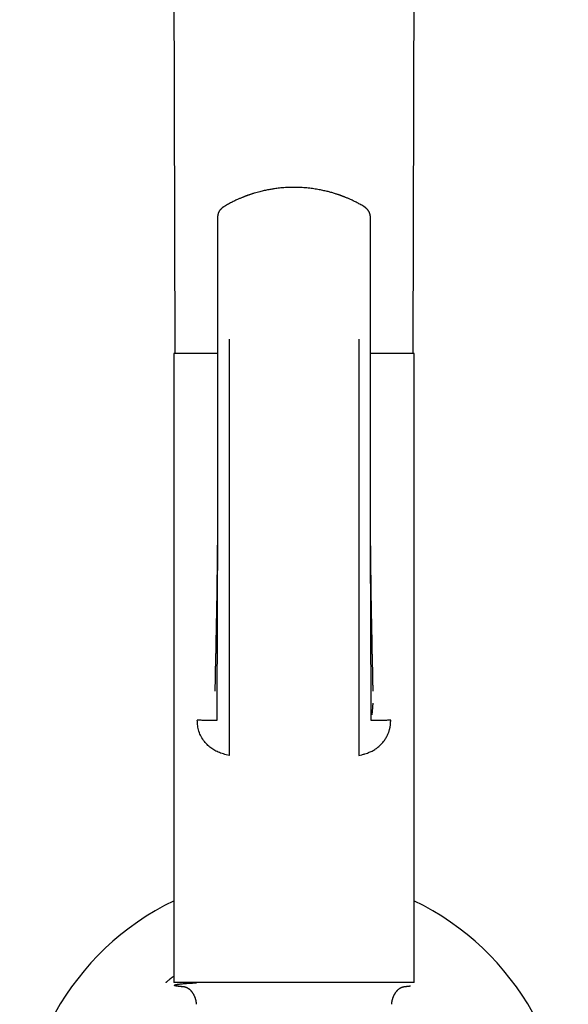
# Model space of a CAD drawing. Header units: millimetres. Extents: x 8 to 853, y 12 to 811.
# Tile 42 of 52: x 463 to 519, y 608 to 710. Entities that reach past the tile are written whole.
import ezdxf

# ---------------------------------------------------------------- set-up
doc = ezdxf.new("R2010")
doc.units = ezdxf.units.MM

msp = doc.modelspace()

# ---------------------------------------------------------------- linework, layer by layer
at = {"color": 7, "linetype": 'Continuous', "lineweight": 30}
for p, q in [((483.08, 689.29), (483.07, 689.29)), ((483.06, 676.65), (483.06, 676.65)), ((478.56, 675.15), (478.56, 610.15)), ((483.05, 675.15), (478.56, 675.15)), ((503.36, 675.15), (498.87, 675.15)), ((503.36, 610.15), (503.36, 675.15)), ((484.26, 633.6), (483.96, 633.69)), ((497.66, 633.6), (497.96, 633.69)), ((490.96, 610.15), (478.56, 610.15)), ((497.96, 610.15), (490.96, 610.15)), ((503.36, 610.15), (497.96, 610.15))]:
    msp.add_line(p, q, dxfattribs=at)
at = {"color": 7, "linetype": 'Continuous', "lineweight": 30, "flags": 128}
for points in [[(478.37, 780.74), (478.47, 739.86), (478.64, 675.15)], [(503.28, 675.15), (503.45, 739.86), (503.55, 780.74)]]:
    msp.add_lwpolyline(points, dxfattribs=at)
at = {"color": 7, "linetype": 'Continuous', "lineweight": 30}
for start, end in [(115.9433, 254.6565), (285.3435, 64.0567)]:
    msp.add_arc((490.96, 593.13), 28.34, start, end, dxfattribs=at)
for points, knots in [([(498.16, 690.36), (498.09, 690.4), (497.96, 690.48), (497.77, 690.58), (497.58, 690.69), (497.4, 690.78), (497.23, 690.86), (497.07, 690.95), (496.9, 691.03), (496.73, 691.1), (496.58, 691.17), (496.45, 691.22), (496.33, 691.27), (496.22, 691.32), (496.13, 691.35), (496.05, 691.38), (495.99, 691.41), (495.94, 691.43), (495.9, 691.44), (495.86, 691.45), (495.83, 691.46), (495.81, 691.47), (495.79, 691.48), (495.77, 691.49), (495.73, 691.5), (495.69, 691.51), (495.64, 691.53), (495.57, 691.56), (495.48, 691.59), (495.4, 691.61), (495.29, 691.65), (495.14, 691.7), (494.96, 691.75), (494.77, 691.81), (494.58, 691.86), (494.37, 691.91), (494.16, 691.96), (493.92, 692.01), (493.68, 692.06), (493.42, 692.11), (493.15, 692.16), (492.87, 692.2), (492.58, 692.23), (492.27, 692.27), (491.97, 692.29), (491.66, 692.31), (491.36, 692.32), (491.05, 692.33), (490.73, 692.32), (490.39, 692.32), (490.07, 692.3), (489.76, 692.28), (489.46, 692.25), (489.2, 692.22), (488.96, 692.18), (488.76, 692.15), (488.55, 692.12), (488.34, 692.08), (488.12, 692.04), (487.89, 691.99), (487.65, 691.94), (487.41, 691.88), (487.16, 691.81), (486.94, 691.75), (486.77, 691.7), (486.65, 691.66), (486.53, 691.62), (486.42, 691.58), (486.32, 691.55), (486.24, 691.52), (486.18, 691.5), (486.13, 691.48), (486.1, 691.47), (486.08, 691.46), (486.06, 691.45), (486.04, 691.45), (486.03, 691.44), (486.01, 691.43), (485.98, 691.42), (485.93, 691.41), (485.88, 691.39), (485.81, 691.36), (485.73, 691.33), (485.64, 691.29), (485.53, 691.25), (485.4, 691.19), (485.26, 691.13), (485.11, 691.06), (484.94, 690.99), (484.76, 690.9), (484.58, 690.81), (484.39, 690.71), (484.19, 690.6), (483.98, 690.49), (483.84, 690.4), (483.76, 690.36)], [0, 0, 0, 0, 0.015692, 0.030639, 0.044843, 0.058302, 0.071017, 0.082987, 0.09614, 0.108258, 0.119343, 0.129394, 0.137635, 0.145022, 0.151556, 0.157236, 0.162062, 0.165433, 0.168225, 0.170583, 0.172639, 0.174255, 0.175483, 0.177087, 0.179325, 0.182196, 0.1857, 0.191366, 0.197092, 0.202745, 0.208324, 0.221316, 0.233894, 0.24606, 0.259332, 0.273383, 0.288211, 0.303817, 0.3202, 0.33736, 0.355297, 0.374011, 0.393502, 0.41377, 0.434208, 0.454231, 0.473738, 0.49273, 0.515461, 0.537403, 0.558559, 0.578931, 0.598518, 0.617322, 0.631546, 0.645286, 0.658638, 0.672591, 0.687406, 0.703086, 0.71886, 0.735426, 0.752784, 0.770936, 0.779344, 0.787913, 0.796524, 0.804337, 0.811187, 0.817074, 0.821997, 0.824364, 0.82642, 0.828165, 0.829576, 0.830635, 0.831457, 0.832756, 0.835037, 0.838141, 0.842069, 0.846822, 0.852398, 0.858799, 0.866946, 0.876129, 0.886347, 0.897601, 0.909891, 0.923216, 0.93673, 0.951165, 0.966522, 0.9828, 1, 1, 1, 1]), ([(483.76, 690.36), (483.75, 690.35), (483.72, 690.33), (483.68, 690.31), (483.65, 690.29), (483.63, 690.27), (483.61, 690.26), (483.59, 690.24), (483.57, 690.23), (483.56, 690.22), (483.54, 690.2), (483.51, 690.18), (483.48, 690.15), (483.45, 690.12), (483.42, 690.09), (483.4, 690.07), (483.37, 690.04), (483.34, 690.01), (483.31, 689.97), (483.29, 689.93), (483.26, 689.9), (483.24, 689.87), (483.22, 689.82), (483.19, 689.78), (483.17, 689.73), (483.15, 689.68), (483.13, 689.64), (483.12, 689.6), (483.11, 689.57), (483.1, 689.53), (483.09, 689.5), (483.09, 689.46), (483.08, 689.41), (483.07, 689.35), (483.07, 689.31), (483.07, 689.28)], [0, 0, 0, 0, 0.03885, 0.071701, 0.098452, 0.119, 0.138352, 0.154262, 0.170143, 0.186999, 0.205043, 0.224578, 0.258685, 0.293855, 0.326414, 0.353898, 0.380606, 0.412297, 0.449279, 0.483806, 0.51355, 0.5425, 0.57807, 0.623644, 0.663858, 0.699085, 0.731975, 0.760255, 0.789673, 0.814687, 0.83627, 0.864435, 0.90134, 0.946651, 1, 1, 1, 1]), ([(498.85, 689.28), (498.85, 689.31), (498.85, 689.35), (498.84, 689.41), (498.83, 689.46), (498.83, 689.5), (498.82, 689.53), (498.81, 689.57), (498.8, 689.6), (498.79, 689.64), (498.77, 689.68), (498.76, 689.71), (498.74, 689.75), (498.72, 689.8), (498.69, 689.84), (498.67, 689.87), (498.65, 689.9), (498.63, 689.94), (498.6, 689.98), (498.57, 690.02), (498.54, 690.05), (498.51, 690.08), (498.48, 690.11), (498.45, 690.14), (498.41, 690.18), (498.37, 690.21), (498.35, 690.23), (498.33, 690.24), (498.32, 690.25), (498.31, 690.26), (498.29, 690.27), (498.27, 690.29), (498.24, 690.31), (498.2, 690.33), (498.17, 690.35), (498.16, 690.36)], [0, 0, 0, 0, 0.053411, 0.098751, 0.135661, 0.163808, 0.185356, 0.210346, 0.239758, 0.268038, 0.296248, 0.325648, 0.358384, 0.3955, 0.433714, 0.46131, 0.486464, 0.519934, 0.559044, 0.599227, 0.631599, 0.661508, 0.693029, 0.726947, 0.767617, 0.803134, 0.834162, 0.84495, 0.855792, 0.866733, 0.881001, 0.90155, 0.9283, 0.961151, 1, 1, 1, 1]), ([(483.07, 689.29), (483.07, 688.9), (483.07, 688.02), (483.07, 686.66), (483.06, 685.2), (483.06, 683.74), (483.06, 682.29), (483.06, 680.85), (483.05, 679.42), (483.05, 678.02), (483.05, 677.1), (483.05, 676.65)], [0, 0, 0, 0, 0.093135, 0.208429, 0.323703, 0.438966, 0.554225, 0.667424, 0.78062, 0.893808, 1, 1, 1, 1]), ([(498.87, 676.65), (498.87, 677.11), (498.87, 678.05), (498.86, 679.47), (498.86, 680.93), (498.86, 682.39), (498.86, 683.84), (498.86, 685.28), (498.85, 686.71), (498.85, 688.05), (498.85, 688.91), (498.85, 689.29)], [0, 0, 0, 0, 0.108142, 0.223409, 0.338684, 0.453962, 0.569243, 0.682469, 0.795705, 0.908962, 1, 1, 1, 1]), ([(498.85, 689.29), (498.85, 689.29), (498.85, 689.29), (498.85, 689.29), (498.85, 689.28)], [0, 0, 0, 0, 0.055839, 1, 1, 1, 1]), ([(483.06, 676.65), (483.06, 676.45), (483.05, 676.04), (483.05, 675.44), (483.05, 674.85), (483.05, 674.28), (483.05, 673.71), (483.05, 673.16), (483.05, 672.62), (483.05, 672.09), (483.05, 671.56), (483.05, 671.04), (483.05, 670.53), (483.05, 670.03), (483.05, 669.55), (483.05, 669.08), (483.05, 668.63), (483.05, 668.19), (483.05, 667.76), (483.05, 667.35), (483.05, 666.96), (483.05, 666.58), (483.05, 666.23), (483.05, 665.89), (483.06, 665.57), (483.06, 665.26), (483.06, 664.78), (483.06, 664.13), (483.06, 663.3), (483.06, 662.48), (483.06, 661.67), (483.06, 660.8), (483.06, 660.13), (483.06, 659.67), (483.06, 659.49), (483.06, 659.32), (483.06, 659.15), (483.05, 658.98), (483.05, 658.81), (483.05, 658.66), (483.05, 658.52), (483.05, 658.39), (483.05, 658.32), (483.05, 658.28)], [0, 0, 0, 0, 0.033094, 0.065562, 0.097391, 0.128575, 0.159103, 0.188969, 0.218166, 0.246689, 0.275842, 0.304244, 0.331893, 0.358783, 0.384913, 0.410279, 0.434881, 0.458715, 0.481782, 0.50408, 0.525608, 0.546368, 0.565239, 0.583429, 0.600939, 0.617769, 0.633922, 0.679135, 0.724075, 0.768769, 0.813229, 0.857469, 0.911688, 0.922193, 0.932207, 0.941699, 0.950673, 0.960683, 0.969967, 0.978531, 0.986384, 0.993535, 1, 1, 1, 1]), ([(484.26, 676.65), (484.26, 675.18), (484.26, 672.23), (484.26, 667.82), (484.26, 663.43), (484.26, 659.04), (484.26, 654.93), (484.26, 651.07), (484.26, 647.47), (484.26, 644.78), (484.26, 643), (484.26, 642.1), (484.26, 641.21), (484.26, 640.32), (484.26, 639.46), (484.26, 638.7), (484.26, 638.06), (484.26, 637.53), (484.26, 637.06), (484.26, 636.63), (484.26, 636.27), (484.26, 635.99), (484.26, 635.89), (484.26, 635.84)], [0, 0, 0, 0, 0.100118, 0.200225, 0.300317, 0.400397, 0.500464, 0.58384, 0.667207, 0.750568, 0.771408, 0.792247, 0.813086, 0.833919, 0.854718, 0.8755, 0.891066, 0.906639, 0.922195, 0.937735, 0.958479, 0.979224, 1, 1, 1, 1]), ([(497.66, 676.65), (497.66, 676.08), (497.66, 674.93), (497.66, 673.22), (497.66, 671.51), (497.66, 669.79), (497.66, 668.08), (497.66, 666.37), (497.66, 664.7), (497.66, 663.08), (497.66, 661.51), (497.66, 659.94), (497.66, 658.38), (497.66, 656.83), (497.66, 655.31), (497.66, 653.82), (497.66, 652.37), (497.66, 650.92), (497.66, 649.58), (497.66, 648.33), (497.66, 647.18), (497.66, 646.02), (497.66, 644.91), (497.66, 643.83), (497.66, 642.8), (497.66, 641.97), (497.66, 641.34), (497.66, 640.92), (497.66, 640.5), (497.66, 640.08), (497.66, 639.67), (497.66, 639.3), (497.66, 638.98), (497.66, 638.71), (497.66, 638.45), (497.66, 638.19), (497.66, 637.94), (497.66, 637.7), (497.66, 637.47), (497.66, 637.25), (497.66, 637.05), (497.66, 636.86), (497.66, 636.69), (497.66, 636.54), (497.66, 636.41), (497.66, 636.29), (497.66, 636.17), (497.66, 636.07), (497.66, 635.97), (497.66, 635.9), (497.66, 635.86), (497.66, 635.84)], [0, 0, 0, 0, 0.038871, 0.077719, 0.116565, 0.155432, 0.194343, 0.233327, 0.272387, 0.308233, 0.344083, 0.379894, 0.415629, 0.451255, 0.486724, 0.520375, 0.553833, 0.5872, 0.620611, 0.647017, 0.673663, 0.700641, 0.728041, 0.751687, 0.775748, 0.800243, 0.809985, 0.819794, 0.829669, 0.839611, 0.84962, 0.859695, 0.866605, 0.873544, 0.880514, 0.887516, 0.894554, 0.90162, 0.908707, 0.915814, 0.922937, 0.930068, 0.937198, 0.944314, 0.951414, 0.958492, 0.965539, 0.974284, 0.982952, 0.991531, 1, 1, 1, 1]), ([(498.87, 658.28), (498.87, 658.29), (498.87, 658.3), (498.87, 658.33), (498.87, 658.37), (498.86, 658.42), (498.86, 658.48), (498.86, 658.56), (498.86, 658.64), (498.86, 658.72), (498.86, 658.81), (498.86, 658.95), (498.86, 659.13), (498.86, 659.37), (498.86, 659.6), (498.86, 659.85), (498.86, 660.1), (498.86, 660.37), (498.86, 660.65), (498.86, 660.95), (498.86, 661.26), (498.86, 661.59), (498.86, 661.92), (498.86, 662.27), (498.86, 662.9), (498.86, 663.79), (498.86, 664.94), (498.86, 666.1), (498.87, 667.26), (498.87, 668.43), (498.87, 669.61), (498.87, 670.51), (498.87, 671.13), (498.87, 671.48), (498.87, 671.82), (498.87, 672.15), (498.87, 672.47), (498.87, 672.78), (498.87, 673.08), (498.87, 673.38), (498.87, 673.68), (498.87, 673.98), (498.87, 674.27), (498.87, 674.55), (498.87, 674.81), (498.87, 675.06), (498.87, 675.26), (498.87, 675.43), (498.87, 675.56), (498.87, 675.69), (498.87, 675.83), (498.87, 675.97), (498.87, 676.12), (498.87, 676.29), (498.87, 676.47), (498.87, 676.59), (498.87, 676.65)], [0, 0, 0, 0, 0.002477, 0.005055, 0.007869, 0.011026, 0.014538, 0.018504, 0.02295, 0.027648, 0.032499, 0.037502, 0.049897, 0.063138, 0.075674, 0.088884, 0.102767, 0.117323, 0.13287, 0.149119, 0.166068, 0.18372, 0.202074, 0.221132, 0.240894, 0.303736, 0.366563, 0.42939, 0.492228, 0.555933, 0.619618, 0.683251, 0.701985, 0.720712, 0.739161, 0.757037, 0.77434, 0.79107, 0.807227, 0.822809, 0.839916, 0.856275, 0.871884, 0.886746, 0.90086, 0.914228, 0.926849, 0.934253, 0.941374, 0.948219, 0.955352, 0.963136, 0.971413, 0.980317, 0.989846, 1, 1, 1, 1]), ([(483.05, 658.85), (483.05, 658.44), (483.05, 657.49), (483.05, 656.01), (483.04, 654.41), (483.04, 652.8), (483.03, 651.39), (483.03, 650.17), (483.03, 649.16), (483.02, 648.14), (483.02, 647.14), (483.02, 646.15), (483.01, 645.17), (483.01, 644.28), (483.01, 643.48), (483, 642.77), (483, 642.06), (482.99, 641.5), (482.99, 641.06), (482.99, 640.76), (482.98, 640.47), (482.98, 640.18), (482.98, 639.89), (482.98, 639.62), (482.97, 639.36), (482.97, 639.12), (482.97, 638.9), (482.97, 638.7), (482.97, 638.5), (482.97, 638.33), (482.97, 638.17), (482.97, 638.02), (482.97, 637.89), (482.97, 637.78), (482.97, 637.68), (482.97, 637.59), (482.97, 637.51), (482.97, 637.44), (482.97, 637.39), (482.97, 637.34), (482.97, 637.3), (482.97, 637.27), (482.97, 637.25), (482.97, 637.24), (482.97, 637.24), (482.96, 637.23), (482.94, 637.23), (482.9, 637.23), (482.86, 637.23), (482.8, 637.22), (482.72, 637.22), (482.64, 637.22), (482.54, 637.22), (482.43, 637.22), (482.3, 637.23), (482.16, 637.23), (482.02, 637.23), (481.87, 637.24), (481.71, 637.24), (481.55, 637.25), (481.37, 637.25), (481.18, 637.26), (481.04, 637.27), (480.97, 637.27)], [0, 0, 0, 0, 0.0377544, 0.0861099, 0.1347337, 0.183673, 0.2328021, 0.2640805, 0.2952838, 0.326329, 0.357133, 0.387614, 0.4176947, 0.4472994, 0.4697242, 0.4917957, 0.5135102, 0.5348716, 0.5443458, 0.5537462, 0.563076, 0.572334, 0.5815209, 0.5906365, 0.5996761, 0.6077847, 0.6158368, 0.6238336, 0.6317841, 0.6397064, 0.6476199, 0.6555424, 0.6634928, 0.6714927, 0.6795555, 0.6886726, 0.6979115, 0.7073, 0.716858, 0.7266039, 0.739679, 0.7531377, 0.7670138, 0.7779123, 0.7890866, 0.8005483, 0.8123165, 0.8244109, 0.8366007, 0.8490729, 0.8618027, 0.8747673, 0.8867399, 0.8988762, 0.9111644, 0.9235883, 0.9361282, 0.9466552, 0.957244, 0.9678842, 0.978563, 0.9892704, 1, 1, 1, 1]), ([(483.05, 658.86), (483.05, 658.84), (483.05, 658.81), (483.05, 658.76), (483.05, 658.7), (483.05, 658.64), (483.05, 658.58), (483.05, 658.52), (483.05, 658.47), (483.05, 658.42), (483.05, 658.38), (483.05, 658.32), (483.05, 658.26), (483.05, 658.19), (483.05, 658.13), (483.05, 658.07), (483.05, 658.01), (483.05, 657.96), (483.05, 657.91), (483.05, 657.86), (483.05, 657.79), (483.05, 657.72), (483.05, 657.64), (483.05, 657.55), (483.05, 657.48), (483.05, 657.42), (483.05, 657.37), (483.05, 657.32), (483.05, 657.28), (483.05, 657.22), (483.05, 657.15), (483.05, 657.06), (483.05, 656.96), (483.04, 656.86), (483.04, 656.76), (483.04, 656.67), (483.04, 656.6), (483.04, 656.53), (483.04, 656.47), (483.04, 656.43), (483.04, 656.38), (483.04, 656.33), (483.04, 656.27), (483.04, 656.21), (483.04, 656.14), (483.04, 656.07), (483.04, 655.99), (483.04, 655.89), (483.04, 655.79), (483.04, 655.69), (483.04, 655.6), (483.04, 655.52), (483.04, 655.44), (483.04, 655.36), (483.03, 655.28), (483.03, 655.22), (483.03, 655.17), (483.03, 655.12), (483.03, 655.08), (483.03, 655.03), (483.03, 654.97), (483.03, 654.89), (483.03, 654.8), (483.03, 654.7), (483.03, 654.6), (483.03, 654.49), (483.03, 654.38), (483.03, 654.29), (483.03, 654.19), (483.02, 654.1), (483.02, 654.01), (483.02, 653.92), (483.02, 653.83), (483.02, 653.76), (483.02, 653.69), (483.02, 653.64), (483.02, 653.59), (483.02, 653.53), (483.02, 653.46), (483.02, 653.37), (483.02, 653.26), (483.02, 653.15), (483.01, 653.04), (483.01, 652.94), (483.01, 652.85), (483.01, 652.78), (483.01, 652.72), (483.01, 652.67), (483.01, 652.61), (483.01, 652.55), (483.01, 652.49), (483.01, 652.43), (483.01, 652.37), (483.01, 652.32), (483, 652.28), (483, 652.24), (483, 652.2), (483, 652.15), (483, 652.1), (483, 652.03), (483, 651.95), (483, 651.87), (483, 651.79), (483, 651.71), (483, 651.64), (483, 651.56), (482.99, 651.48), (482.99, 651.39), (482.99, 651.3), (482.99, 651.2), (482.99, 651.12), (482.99, 651.04), (482.99, 650.98), (482.99, 650.91), (482.99, 650.84), (482.98, 650.77), (482.98, 650.7), (482.98, 650.64), (482.98, 650.57), (482.98, 650.49), (482.98, 650.4), (482.98, 650.29), (482.98, 650.18), (482.97, 650.06), (482.97, 649.95), (482.97, 649.86), (482.97, 649.79), (482.97, 649.74), (482.97, 649.69), (482.97, 649.64), (482.97, 649.59), (482.96, 649.54), (482.96, 649.48), (482.96, 649.41), (482.96, 649.35), (482.96, 649.28), (482.96, 649.22), (482.96, 649.16), (482.96, 649.11), (482.96, 649.06), (482.96, 649.01), (482.96, 648.95), (482.95, 648.89), (482.95, 648.83), (482.95, 648.77), (482.95, 648.71), (482.95, 648.65), (482.95, 648.61), (482.95, 648.55), (482.95, 648.49), (482.95, 648.41), (482.94, 648.31), (482.94, 648.2), (482.94, 648.08), (482.94, 647.97), (482.94, 647.85), (482.93, 647.74), (482.93, 647.65), (482.93, 647.57), (482.93, 647.5), (482.93, 647.44), (482.93, 647.37), (482.93, 647.32), (482.93, 647.27), (482.93, 647.23), (482.92, 647.19), (482.92, 647.15), (482.92, 647.09), (482.92, 647.01), (482.92, 646.93), (482.92, 646.84), (482.92, 646.77), (482.92, 646.71), (482.91, 646.66), (482.91, 646.62), (482.91, 646.57), (482.91, 646.52), (482.91, 646.47), (482.91, 646.42), (482.91, 646.36), (482.91, 646.3), (482.91, 646.23), (482.91, 646.15), (482.9, 646.09), (482.9, 646.02), (482.9, 645.96), (482.9, 645.91), (482.9, 645.86), (482.9, 645.81), (482.9, 645.75), (482.9, 645.69), (482.9, 645.64), (482.89, 645.6), (482.89, 645.56), (482.89, 645.51), (482.89, 645.46), (482.89, 645.41), (482.89, 645.35), (482.89, 645.28), (482.89, 645.2), (482.89, 645.12), (482.88, 645.04), (482.88, 644.95), (482.88, 644.86), (482.88, 644.77), (482.88, 644.67), (482.88, 644.58), (482.87, 644.48), (482.87, 644.39), (482.87, 644.32), (482.87, 644.26), (482.87, 644.21), (482.87, 644.15), (482.86, 644.09), (482.86, 644.03), (482.86, 643.97), (482.86, 643.93), (482.86, 643.89), (482.86, 643.86), (482.86, 643.82), (482.86, 643.75), (482.85, 643.63), (482.85, 643.48), (482.85, 643.32), (482.84, 643.16), (482.84, 643.01), (482.83, 642.86), (482.83, 642.71), (482.83, 642.55), (482.82, 642.4), (482.82, 642.25), (482.82, 642.1), (482.82, 641.97), (482.81, 641.85), (482.81, 641.74), (482.81, 641.63), (482.81, 641.52), (482.8, 641.42), (482.8, 641.31), (482.8, 641.19), (482.8, 641.08), (482.8, 640.97), (482.79, 640.87), (482.79, 640.77), (482.79, 640.67), (482.79, 640.61), (482.79, 640.57), (482.79, 640.55), (482.79, 640.54), (482.79, 640.52), (482.79, 640.5), (482.79, 640.48), (482.79, 640.45), (482.79, 640.42), (482.79, 640.39), (482.78, 640.37), (482.78, 640.35), (482.78, 640.34), (482.78, 640.32), (482.78, 640.31), (482.78, 640.3), (482.78, 640.29), (482.78, 640.28), (482.78, 640.27), (482.78, 640.26), (482.78, 640.26), (482.78, 640.26), (482.78, 640.26)], [0, 0, 0, 0, 0.002289, 0.004852, 0.0077, 0.010839, 0.013947, 0.016638, 0.019272, 0.021326, 0.0233, 0.025875, 0.029126, 0.0326, 0.035797, 0.038717, 0.04136, 0.043752, 0.045907, 0.048649, 0.051785, 0.05543, 0.05952, 0.064029, 0.067198, 0.070167, 0.072753, 0.074957, 0.077043, 0.079264, 0.083018, 0.087446, 0.092469, 0.097593, 0.102566, 0.10687, 0.110576, 0.11375, 0.116541, 0.118954, 0.121063, 0.123536, 0.126538, 0.12936, 0.132649, 0.13635, 0.139884, 0.145013, 0.150096, 0.155131, 0.159662, 0.163174, 0.167066, 0.171261, 0.175208, 0.178115, 0.180638, 0.182661, 0.184646, 0.186922, 0.190345, 0.194243, 0.198399, 0.203375, 0.208612, 0.214072, 0.219251, 0.223946, 0.228514, 0.232895, 0.237424, 0.242037, 0.246468, 0.250554, 0.253198, 0.255516, 0.258171, 0.261334, 0.26481, 0.268416, 0.274345, 0.280152, 0.285515, 0.290453, 0.294907, 0.298663, 0.300901, 0.303576, 0.306662, 0.309911, 0.312748, 0.315657, 0.318505, 0.32096, 0.323008, 0.324757, 0.326904, 0.329182, 0.331714, 0.334816, 0.33925, 0.343591, 0.347403, 0.351124, 0.354904, 0.358554, 0.362754, 0.366978, 0.371744, 0.376601, 0.38099, 0.384908, 0.387534, 0.390758, 0.394572, 0.398328, 0.40174, 0.40481, 0.407561, 0.411784, 0.416176, 0.421808, 0.427562, 0.433275, 0.43883, 0.444211, 0.446868, 0.449475, 0.451978, 0.454302, 0.456667, 0.459411, 0.462581, 0.465869, 0.468982, 0.472459, 0.475665, 0.478475, 0.480871, 0.483237, 0.486034, 0.488759, 0.4917, 0.494842, 0.498186, 0.501326, 0.503899, 0.505927, 0.508777, 0.512054, 0.51581, 0.520096, 0.526642, 0.532587, 0.538386, 0.543939, 0.549435, 0.555201, 0.558354, 0.561576, 0.564868, 0.568227, 0.571336, 0.573426, 0.575209, 0.577077, 0.579326, 0.581956, 0.586503, 0.590849, 0.594975, 0.598665, 0.601874, 0.603988, 0.606241, 0.608698, 0.611386, 0.614137, 0.616445, 0.618888, 0.622147, 0.626257, 0.629948, 0.633241, 0.636364, 0.639756, 0.642648, 0.644521, 0.647056, 0.650217, 0.653252, 0.656019, 0.658223, 0.659975, 0.66229, 0.665149, 0.667849, 0.670235, 0.674266, 0.678586, 0.682518, 0.686796, 0.691044, 0.695874, 0.700944, 0.70544, 0.710442, 0.715198, 0.720034, 0.724556, 0.727036, 0.729541, 0.732306, 0.735473, 0.739221, 0.741871, 0.744366, 0.746242, 0.74775, 0.749665, 0.751863, 0.759657, 0.76744, 0.775959, 0.783797, 0.792093, 0.799185, 0.807813, 0.815764, 0.823497, 0.831904, 0.83996, 0.847449, 0.853879, 0.860568, 0.866695, 0.872672, 0.879208, 0.885105, 0.893467, 0.901523, 0.908234, 0.915711, 0.924197, 0.932986, 0.940582, 0.94278, 0.944656, 0.946265, 0.948152, 0.950435, 0.953114, 0.955967, 0.96063, 0.964549, 0.967984, 0.970153, 0.972956, 0.976355, 0.979431, 0.981949, 0.984062, 0.987324, 0.990687, 0.994334, 0.997872, 1, 1, 1, 1]), ([(499.14, 640.27), (499.14, 640.26), (499.14, 640.26), (499.14, 640.27), (499.14, 640.27), (499.14, 640.28), (499.14, 640.29), (499.14, 640.3), (499.14, 640.31), (499.14, 640.32), (499.14, 640.33), (499.14, 640.34), (499.14, 640.35), (499.13, 640.36), (499.13, 640.37), (499.13, 640.39), (499.13, 640.4), (499.13, 640.42), (499.13, 640.45), (499.13, 640.48), (499.13, 640.51), (499.13, 640.53), (499.13, 640.54), (499.13, 640.56), (499.13, 640.58), (499.13, 640.6), (499.13, 640.62), (499.13, 640.65), (499.13, 640.68), (499.13, 640.71), (499.13, 640.75), (499.13, 640.8), (499.13, 640.85), (499.12, 640.89), (499.12, 640.92), (499.12, 640.95), (499.12, 640.98), (499.12, 641.02), (499.12, 641.06), (499.12, 641.1), (499.12, 641.15), (499.12, 641.21), (499.12, 641.27), (499.12, 641.35), (499.11, 641.44), (499.11, 641.54), (499.11, 641.65), (499.11, 641.76), (499.11, 641.87), (499.1, 641.97), (499.1, 642.08), (499.1, 642.17), (499.1, 642.27), (499.1, 642.36), (499.09, 642.45), (499.09, 642.55), (499.09, 642.66), (499.09, 642.77), (499.08, 642.87), (499.08, 642.96), (499.08, 643.04), (499.08, 643.1), (499.08, 643.17), (499.08, 643.23), (499.07, 643.3), (499.07, 643.37), (499.07, 643.43), (499.07, 643.49), (499.07, 643.55), (499.07, 643.62), (499.06, 643.68), (499.06, 643.73), (499.06, 643.77), (499.06, 643.81), (499.06, 643.85), (499.06, 643.9), (499.06, 643.95), (499.06, 644), (499.06, 644.05), (499.05, 644.1), (499.05, 644.15), (499.05, 644.2), (499.05, 644.25), (499.05, 644.31), (499.05, 644.36), (499.05, 644.43), (499.05, 644.49), (499.04, 644.56), (499.04, 644.64), (499.04, 644.73), (499.04, 644.82), (499.04, 644.9), (499.04, 644.99), (499.03, 645.06), (499.03, 645.12), (499.03, 645.19), (499.03, 645.26), (499.03, 645.33), (499.03, 645.4), (499.03, 645.47), (499.03, 645.54), (499.02, 645.6), (499.02, 645.65), (499.02, 645.69), (499.02, 645.74), (499.02, 645.78), (499.02, 645.82), (499.02, 645.85), (499.02, 645.88), (499.02, 645.92), (499.02, 645.97), (499.02, 646.03), (499.02, 646.1), (499.01, 646.18), (499.01, 646.27), (499.01, 646.35), (499.01, 646.43), (499.01, 646.52), (499.01, 646.6), (499, 646.67), (499, 646.75), (499, 646.83), (499, 646.91), (499, 646.99), (499, 647.07), (499, 647.16), (498.99, 647.24), (498.99, 647.33), (498.99, 647.41), (498.99, 647.49), (498.99, 647.56), (498.99, 647.62), (498.99, 647.67), (498.99, 647.72), (498.98, 647.76), (498.98, 647.8), (498.98, 647.84), (498.98, 647.89), (498.98, 647.94), (498.98, 648), (498.98, 648.06), (498.98, 648.12), (498.98, 648.18), (498.98, 648.23), (498.98, 648.27), (498.97, 648.32), (498.97, 648.36), (498.97, 648.41), (498.97, 648.48), (498.97, 648.55), (498.97, 648.63), (498.97, 648.71), (498.97, 648.79), (498.97, 648.87), (498.96, 648.96), (498.96, 649.04), (498.96, 649.13), (498.96, 649.22), (498.96, 649.33), (498.96, 649.44), (498.95, 649.54), (498.95, 649.63), (498.95, 649.7), (498.95, 649.78), (498.95, 649.85), (498.95, 649.9), (498.95, 649.95), (498.95, 650), (498.95, 650.04), (498.95, 650.09), (498.94, 650.15), (498.94, 650.21), (498.94, 650.29), (498.94, 650.38), (498.94, 650.48), (498.94, 650.58), (498.94, 650.67), (498.94, 650.74), (498.93, 650.8), (498.93, 650.85), (498.93, 650.9), (498.93, 650.96), (498.93, 651.03), (498.93, 651.09), (498.93, 651.17), (498.93, 651.24), (498.93, 651.3), (498.93, 651.36), (498.93, 651.42), (498.93, 651.47), (498.92, 651.52), (498.92, 651.57), (498.92, 651.63), (498.92, 651.7), (498.92, 651.76), (498.92, 651.83), (498.92, 651.88), (498.92, 651.94), (498.92, 651.99), (498.92, 652.05), (498.92, 652.12), (498.92, 652.2), (498.91, 652.28), (498.91, 652.35), (498.91, 652.43), (498.91, 652.5), (498.91, 652.58), (498.91, 652.66), (498.91, 652.75), (498.91, 652.85), (498.91, 652.95), (498.91, 653.03), (498.91, 653.1), (498.9, 653.14), (498.9, 653.18), (498.9, 653.23), (498.9, 653.28), (498.9, 653.34), (498.9, 653.42), (498.9, 653.51), (498.9, 653.6), (498.9, 653.7), (498.9, 653.8), (498.9, 653.89), (498.9, 653.95), (498.9, 654.01), (498.9, 654.06), (498.89, 654.12), (498.89, 654.19), (498.89, 654.27), (498.89, 654.34), (498.89, 654.4), (498.89, 654.46), (498.89, 654.51), (498.89, 654.56), (498.89, 654.61), (498.89, 654.66), (498.89, 654.72), (498.89, 654.79), (498.89, 654.88), (498.89, 654.98), (498.89, 655.09), (498.89, 655.19), (498.88, 655.29), (498.88, 655.38), (498.88, 655.47), (498.88, 655.54), (498.88, 655.62), (498.88, 655.69), (498.88, 655.78), (498.88, 655.86), (498.88, 655.93), (498.88, 655.99), (498.88, 656.05), (498.88, 656.12), (498.88, 656.23), (498.88, 656.37), (498.88, 656.51), (498.88, 656.63), (498.88, 656.73), (498.87, 656.81), (498.87, 656.87), (498.87, 656.93), (498.87, 656.99), (498.87, 657.05), (498.87, 657.13), (498.87, 657.21), (498.87, 657.3), (498.87, 657.38), (498.87, 657.47), (498.87, 657.55), (498.87, 657.63), (498.87, 657.72), (498.87, 657.81), (498.87, 657.89), (498.87, 657.98), (498.87, 658.06), (498.87, 658.15), (498.87, 658.23), (498.87, 658.32), (498.87, 658.4), (498.87, 658.48), (498.87, 658.54), (498.87, 658.6), (498.87, 658.65), (498.87, 658.7), (498.87, 658.76), (498.87, 658.82), (498.87, 658.86), (498.87, 658.88)], [0, 0, 0, 0, 0.001008, 0.005407, 0.008182, 0.01089, 0.013591, 0.016345, 0.019262, 0.021447, 0.023864, 0.026374, 0.028483, 0.030148, 0.031532, 0.033839, 0.036406, 0.039378, 0.042961, 0.047154, 0.049859, 0.052115, 0.053933, 0.055631, 0.057358, 0.059107, 0.06159, 0.064057, 0.066681, 0.06986, 0.073587, 0.077734, 0.081554, 0.084707, 0.087197, 0.089349, 0.091375, 0.093825, 0.096524, 0.099562, 0.102987, 0.106838, 0.110943, 0.114779, 0.121193, 0.127517, 0.134096, 0.140344, 0.146157, 0.152637, 0.158593, 0.163248, 0.16838, 0.17353, 0.17853, 0.183581, 0.189012, 0.195319, 0.200466, 0.20502, 0.209009, 0.212504, 0.215508, 0.218681, 0.222488, 0.226277, 0.229165, 0.232228, 0.23536, 0.238624, 0.242495, 0.244939, 0.247013, 0.24886, 0.251025, 0.253459, 0.255699, 0.258802, 0.261541, 0.264185, 0.266604, 0.269136, 0.272172, 0.274525, 0.277628, 0.281133, 0.28425, 0.287307, 0.292614, 0.297045, 0.301277, 0.305654, 0.309911, 0.314218, 0.31671, 0.32006, 0.324067, 0.32759, 0.330797, 0.334633, 0.338217, 0.341628, 0.343719, 0.345906, 0.348264, 0.350587, 0.35252, 0.353825, 0.355464, 0.357548, 0.359953, 0.36222, 0.366785, 0.370794, 0.37514, 0.379299, 0.383526, 0.38818, 0.391797, 0.395415, 0.399593, 0.40366, 0.407694, 0.41184, 0.416004, 0.420082, 0.42442, 0.42878, 0.43307, 0.436958, 0.440441, 0.443526, 0.446227, 0.448545, 0.450483, 0.452235, 0.454313, 0.456731, 0.459642, 0.462308, 0.465307, 0.46858, 0.471543, 0.474229, 0.476408, 0.478557, 0.480859, 0.483311, 0.485908, 0.49025, 0.494374, 0.498075, 0.502013, 0.506412, 0.510729, 0.514605, 0.51859, 0.524037, 0.529533, 0.534918, 0.54038, 0.544056, 0.548107, 0.551987, 0.555316, 0.558115, 0.56055, 0.562519, 0.564647, 0.567131, 0.569971, 0.573205, 0.576913, 0.581541, 0.586564, 0.591638, 0.596309, 0.600273, 0.602764, 0.605076, 0.607496, 0.610439, 0.613905, 0.617408, 0.620602, 0.624486, 0.627837, 0.630769, 0.633453, 0.635686, 0.638204, 0.640982, 0.643995, 0.647243, 0.650656, 0.653717, 0.656557, 0.659057, 0.661743, 0.664641, 0.667752, 0.671995, 0.67602, 0.679648, 0.683186, 0.687082, 0.691116, 0.694806, 0.699225, 0.704221, 0.709458, 0.71417, 0.716654, 0.718631, 0.720601, 0.722798, 0.725223, 0.728578, 0.732367, 0.736621, 0.741321, 0.746449, 0.751543, 0.755965, 0.75886, 0.761505, 0.764013, 0.766983, 0.770558, 0.774358, 0.777819, 0.780919, 0.78367, 0.786197, 0.788458, 0.790712, 0.793427, 0.79661, 0.800006, 0.803449, 0.809131, 0.814669, 0.819684, 0.824484, 0.82926, 0.833345, 0.836937, 0.840296, 0.844179, 0.848382, 0.85289, 0.85626, 0.859155, 0.861631, 0.864181, 0.870525, 0.877259, 0.884279, 0.891486, 0.895252, 0.898997, 0.902336, 0.905077, 0.907703, 0.910726, 0.914453, 0.918535, 0.922907, 0.927121, 0.931118, 0.935044, 0.938929, 0.943294, 0.947778, 0.95209, 0.956055, 0.959969, 0.96426, 0.968629, 0.972646, 0.97661, 0.980955, 0.983549, 0.986148, 0.988728, 0.991288, 0.993862, 0.996735, 1, 1, 1, 1]), ([(500.95, 637.27), (500.89, 637.27), (500.77, 637.26), (500.61, 637.25), (500.45, 637.25), (500.3, 637.24), (500.16, 637.24), (500.03, 637.24), (499.9, 637.23), (499.78, 637.23), (499.66, 637.23), (499.55, 637.23), (499.45, 637.22), (499.37, 637.22), (499.28, 637.22), (499.21, 637.22), (499.14, 637.22), (499.09, 637.23), (499.04, 637.23), (499.01, 637.23), (498.98, 637.23), (498.96, 637.23), (498.95, 637.24), (498.95, 637.24), (498.95, 637.24), (498.95, 637.25), (498.95, 637.26), (498.95, 637.28), (498.95, 637.31), (498.95, 637.35), (498.95, 637.39), (498.95, 637.43), (498.95, 637.48), (498.95, 637.54), (498.95, 637.61), (498.95, 637.68), (498.95, 637.76), (498.95, 637.86), (498.95, 637.96), (498.95, 638.07), (498.95, 638.19), (498.95, 638.33), (498.95, 638.47), (498.95, 638.63), (498.95, 638.8), (498.95, 638.98), (498.95, 639.16), (498.94, 639.37), (498.94, 639.59), (498.94, 639.84), (498.94, 640.1), (498.94, 640.36), (498.94, 640.62), (498.93, 640.89), (498.93, 641.25), (498.92, 641.68), (498.92, 642.2), (498.92, 642.79), (498.91, 643.45), (498.91, 644.17), (498.91, 644.91), (498.9, 645.7), (498.9, 646.56), (498.9, 647.47), (498.89, 648.4), (498.89, 649.32), (498.89, 650.26), (498.88, 651.33), (498.88, 652.53), (498.88, 653.87), (498.88, 655.2), (498.87, 656.53), (498.87, 657.75), (498.87, 658.54), (498.87, 658.88)], [0, 0, 0, 0, 0.009192, 0.018368, 0.027525, 0.036657, 0.045757, 0.054817, 0.06383, 0.07428, 0.084653, 0.094935, 0.105117, 0.115191, 0.12515, 0.136158, 0.146999, 0.157659, 0.168125, 0.178381, 0.18841, 0.197659, 0.206717, 0.215594, 0.224297, 0.232832, 0.24346, 0.25384, 0.263988, 0.273918, 0.283643, 0.291153, 0.298556, 0.305863, 0.313083, 0.320233, 0.326953, 0.333627, 0.340264, 0.346873, 0.353467, 0.360058, 0.366654, 0.373268, 0.379911, 0.386589, 0.393307, 0.400064, 0.408255, 0.416509, 0.424822, 0.433194, 0.441624, 0.450113, 0.45866, 0.474488, 0.490514, 0.506736, 0.528774, 0.551166, 0.573885, 0.596898, 0.624631, 0.652673, 0.680964, 0.709439, 0.738036, 0.766691, 0.807523, 0.848245, 0.888763, 0.929065, 0.969203, 1, 1, 1, 1]), ([(499.03, 637.82), (499.03, 637.82), (499.03, 637.82), (499.03, 637.82), (499.03, 637.83), (499.03, 637.84), (499.03, 637.85), (499.03, 637.86), (499.04, 637.88), (499.04, 637.9), (499.04, 637.91), (499.04, 637.92), (499.04, 637.93), (499.05, 637.96), (499.05, 638.01), (499.06, 638.09), (499.07, 638.18), (499.08, 638.27), (499.09, 638.39), (499.1, 638.54), (499.11, 638.69), (499.12, 638.8), (499.12, 638.86), (499.13, 638.91), (499.13, 638.94), (499.13, 638.97), (499.13, 638.99), (499.13, 639.01), (499.13, 639.02), (499.13, 639.02), (499.13, 639.02), (499.13, 639.02)], [0, 0, 0, 0, 0.068439, 0.10647, 0.146133, 0.186733, 0.222038, 0.250735, 0.273123, 0.286158, 0.296575, 0.301143, 0.305521, 0.314544, 0.348481, 0.390271, 0.43984, 0.491926, 0.543687, 0.644421, 0.743924, 0.784539, 0.821479, 0.855325, 0.879127, 0.901969, 0.924262, 0.946438, 0.968933, 0.992158, 1, 1, 1, 1]), ([(483.38, 633.87), (483.22, 633.94), (482.89, 634.06), (482.52, 634.28), (482.25, 634.49), (482.06, 634.66), (481.88, 634.85), (481.64, 635.14), (481.37, 635.54), (481.13, 636.09), (480.99, 636.67), (480.97, 637.07), (480.97, 637.27)], [0, 0, 0, 0, 0.127782, 0.252442, 0.314117, 0.375606, 0.437115, 0.498847, 0.642797, 0.77029, 0.886942, 1, 1, 1, 1]), ([(498.54, 633.87), (498.61, 633.9), (498.74, 633.95), (498.94, 634.03), (499.13, 634.13), (499.31, 634.23), (499.48, 634.35), (499.64, 634.47), (499.79, 634.6), (499.94, 634.74), (500.08, 634.89), (500.19, 635.02), (500.27, 635.13), (500.32, 635.2), (500.37, 635.28), (500.42, 635.36), (500.47, 635.43), (500.51, 635.51), (500.57, 635.61), (500.63, 635.73), (500.69, 635.88), (500.74, 636.01), (500.78, 636.12), (500.8, 636.21), (500.83, 636.3), (500.85, 636.38), (500.87, 636.47), (500.89, 636.56), (500.91, 636.67), (500.93, 636.8), (500.94, 636.96), (500.95, 637.11), (500.95, 637.22), (500.95, 637.27)], [0, 0, 0, 0, 0.052545, 0.104271, 0.155267, 0.205626, 0.255445, 0.304823, 0.353863, 0.40267, 0.451349, 0.500008, 0.521915, 0.543445, 0.564609, 0.58542, 0.60589, 0.626033, 0.645863, 0.68145, 0.716131, 0.750011, 0.769329, 0.78832, 0.807008, 0.825416, 0.843569, 0.861492, 0.879213, 0.909817, 0.940042, 0.970048, 1, 1, 1, 1]), ([(484.26, 635.84), (484.26, 635.79), (484.26, 635.7), (484.26, 635.61), (484.26, 635.45), (484.26, 635.24), (484.26, 635.02), (484.26, 634.82), (484.26, 634.57), (484.26, 634.28), (484.26, 633.94), (484.26, 633.72), (484.26, 633.6)], [0, 0, 0, 0, 0.210823, 0.404628, 0.577574, 0.693787, 0.748434, 0.801209, 0.85243, 0.902333, 0.951441, 1, 1, 1, 1]), ([(497.66, 635.84), (497.66, 635.81), (497.66, 635.75), (497.66, 635.7), (497.66, 635.65), (497.66, 635.59), (497.66, 635.51), (497.66, 635.42), (497.66, 635.31), (497.66, 635.19), (497.66, 635.07), (497.66, 634.95), (497.66, 634.82), (497.66, 634.69), (497.66, 634.56), (497.66, 634.42), (497.66, 634.27), (497.66, 634.11), (497.66, 633.94), (497.66, 633.77), (497.66, 633.66), (497.66, 633.6)], [0, 0, 0, 0, 0.1072207, 0.2107351, 0.3099633, 0.4044375, 0.4936612, 0.5773391, 0.6367095, 0.6935872, 0.7302418, 0.7659958, 0.8009959, 0.8267929, 0.8522588, 0.8773898, 0.9022359, 0.9268985, 0.9514009, 0.9757491, 1, 1, 1, 1]), ([(497.96, 633.69), (498.07, 633.72), (498.27, 633.78), (498.45, 633.85), (498.54, 633.87)], [0, 0, 0, 0, 0.559977, 1, 1, 1, 1]), ([(478.56, 610.82), (478.5, 610.77), (478.36, 610.67), (478.18, 610.53), (478.02, 610.41), (477.89, 610.3), (477.8, 610.22), (477.73, 610.16), (477.71, 610.14), (477.7, 610.13)], [0, 0, 0, 0, 0.122593, 0.265232, 0.408744, 0.553563, 0.700111, 0.848793, 1, 1, 1, 1]), ([(479.42, 609.72), (479.36, 609.72), (479.24, 609.73), (479.08, 609.75), (478.95, 609.77), (478.84, 609.78), (478.75, 609.8), (478.67, 609.82), (478.62, 609.84), (478.59, 609.86), (478.6, 609.88), (478.63, 609.91), (478.69, 609.93), (478.77, 609.95), (478.87, 609.96), (478.98, 609.98), (479.12, 610), (479.27, 610.02), (479.45, 610.03), (479.64, 610.05), (479.86, 610.07), (480.09, 610.08), (480.34, 610.1), (480.61, 610.11), (480.8, 610.12), (480.9, 610.13)], [0, 0, 0, 0, 0.040799, 0.081752, 0.122941, 0.164445, 0.206343, 0.24871, 0.298715, 0.348736, 0.398889, 0.44929, 0.500052, 0.542356, 0.584404, 0.626264, 0.668, 0.709682, 0.751375, 0.793719, 0.835597, 0.877085, 0.918261, 0.959206, 1, 1, 1, 1]), ([(479.5, 609.71), (479.48, 609.71), (479.44, 609.72), (479.39, 609.72), (479.34, 609.73), (479.3, 609.73), (479.26, 609.74), (479.23, 609.74), (479.2, 609.74), (479.18, 609.75), (479.16, 609.75), (479.14, 609.75), (479.13, 609.75), (479.11, 609.75), (479.1, 609.75), (479.09, 609.76), (479.07, 609.76), (479.05, 609.76), (479.03, 609.76), (479, 609.77), (478.98, 609.77), (478.97, 609.77), (478.95, 609.78), (478.95, 609.78), (478.94, 609.78), (478.93, 609.78), (478.93, 609.78), (478.92, 609.78), (478.91, 609.78), (478.91, 609.78), (478.91, 609.78)], [0, 0, 0, 0, 0.062594, 0.120692, 0.1743, 0.223424, 0.268067, 0.307555, 0.342728, 0.37359, 0.400143, 0.4228, 0.442576, 0.462937, 0.484004, 0.505773, 0.528246, 0.551421, 0.604569, 0.655718, 0.704343, 0.751492, 0.775839, 0.799944, 0.824696, 0.853828, 0.887749, 0.926448, 0.967533, 1, 1, 1, 1]), ([(480.9, 607.91), (480.9, 607.93), (480.89, 607.97), (480.89, 608.03), (480.88, 608.08), (480.87, 608.12), (480.86, 608.16), (480.86, 608.19), (480.85, 608.21), (480.85, 608.24), (480.84, 608.27), (480.83, 608.33), (480.81, 608.4), (480.78, 608.48), (480.76, 608.57), (480.73, 608.64), (480.71, 608.69), (480.69, 608.74), (480.67, 608.78), (480.65, 608.81), (480.63, 608.85), (480.61, 608.9), (480.59, 608.94), (480.56, 608.98), (480.55, 609.01), (480.53, 609.04), (480.51, 609.07), (480.48, 609.1), (480.46, 609.14), (480.43, 609.18), (480.4, 609.21), (480.37, 609.24), (480.35, 609.27), (480.32, 609.31), (480.29, 609.34), (480.25, 609.37), (480.22, 609.4), (480.18, 609.43), (480.15, 609.46), (480.11, 609.49), (480.07, 609.51), (480.04, 609.53), (480.02, 609.55), (479.99, 609.56), (479.96, 609.58), (479.92, 609.6), (479.89, 609.61), (479.86, 609.62), (479.84, 609.63), (479.81, 609.64), (479.77, 609.66), (479.72, 609.67), (479.68, 609.68), (479.65, 609.69), (479.62, 609.7), (479.58, 609.7), (479.54, 609.71), (479.52, 609.71), (479.5, 609.71)], [0, 0, 0, 0, 0.024893, 0.047005, 0.066149, 0.083592, 0.097194, 0.106946, 0.115672, 0.124984, 0.134884, 0.160531, 0.188425, 0.223307, 0.258778, 0.292974, 0.312692, 0.331766, 0.350577, 0.367231, 0.381901, 0.403014, 0.429333, 0.445978, 0.458828, 0.472632, 0.488484, 0.505997, 0.524822, 0.544112, 0.564744, 0.581567, 0.598707, 0.616679, 0.635672, 0.65536, 0.675456, 0.694372, 0.713747, 0.733324, 0.751902, 0.766814, 0.778162, 0.790215, 0.805141, 0.822294, 0.837224, 0.849085, 0.858944, 0.870779, 0.887633, 0.906707, 0.927202, 0.935249, 0.94337, 0.96028, 0.978908, 1, 1, 1, 1]), ([(502.42, 609.71), (502.4, 609.71), (502.38, 609.71), (502.34, 609.7), (502.29, 609.69), (502.24, 609.68), (502.19, 609.67), (502.15, 609.66), (502.11, 609.65), (502.08, 609.63), (502.06, 609.62), (502.03, 609.61), (502, 609.6), (501.96, 609.58), (501.93, 609.56), (501.9, 609.54), (501.87, 609.52), (501.83, 609.5), (501.78, 609.46), (501.73, 609.43), (501.69, 609.39), (501.65, 609.36), (501.62, 609.32), (501.59, 609.29), (501.57, 609.27), (501.54, 609.24), (501.52, 609.21), (501.49, 609.17), (501.46, 609.13), (501.42, 609.09), (501.4, 609.05), (501.38, 609.02), (501.36, 608.99), (501.35, 608.96), (501.33, 608.93), (501.31, 608.9), (501.29, 608.87), (501.28, 608.84), (501.26, 608.8), (501.25, 608.77), (501.23, 608.73), (501.21, 608.69), (501.19, 608.64), (501.16, 608.57), (501.14, 608.49), (501.11, 608.4), (501.09, 608.33), (501.08, 608.27), (501.07, 608.23), (501.06, 608.19), (501.05, 608.15), (501.05, 608.12), (501.04, 608.08), (501.03, 608.03), (501.03, 607.97), (501.02, 607.93), (501.02, 607.91)], [0, 0, 0, 0, 0.021093, 0.039721, 0.056632, 0.076149, 0.094643, 0.111972, 0.127503, 0.140317, 0.150838, 0.162697, 0.177632, 0.194802, 0.209748, 0.221815, 0.236857, 0.257797, 0.282683, 0.307346, 0.331273, 0.354511, 0.372346, 0.389402, 0.40563, 0.421197, 0.436772, 0.45587, 0.479938, 0.50281, 0.523455, 0.541016, 0.550835, 0.562744, 0.57732, 0.594004, 0.60853, 0.624523, 0.637947, 0.654068, 0.671386, 0.688898, 0.707017, 0.740294, 0.774838, 0.808914, 0.841277, 0.861222, 0.879225, 0.895308, 0.904938, 0.917802, 0.933849, 0.952993, 0.975107, 1, 1, 1, 1]), ([(503.01, 609.78), (503.01, 609.78), (503.01, 609.78), (503, 609.78), (503, 609.78), (503, 609.78), (502.99, 609.78), (502.98, 609.78), (502.98, 609.78), (502.96, 609.78), (502.95, 609.77), (502.92, 609.77), (502.89, 609.76), (502.86, 609.76), (502.83, 609.76), (502.8, 609.75), (502.78, 609.75), (502.77, 609.75), (502.76, 609.75), (502.74, 609.74), (502.72, 609.74), (502.69, 609.74), (502.66, 609.74), (502.62, 609.73), (502.58, 609.73), (502.53, 609.72), (502.48, 609.72), (502.44, 609.71), (502.42, 609.71)], [0, 0, 0, 0, 0.003703, 0.037584, 0.073634, 0.107025, 0.136922, 0.163319, 0.186209, 0.206764, 0.288929, 0.3396, 0.39299, 0.448626, 0.505123, 0.557243, 0.572719, 0.589304, 0.608643, 0.630738, 0.655592, 0.691296, 0.731493, 0.776185, 0.825377, 0.879074, 0.93728, 1, 1, 1, 1])]:
    msp.add_open_spline(points, degree=3, knots=knots, dxfattribs=at)
msp.add_open_spline([(483.96, 633.69), (483.86, 633.72), (483.67, 633.78), (483.48, 633.84), (483.38, 633.87)], degree=3, dxfattribs=at)

doc.saveas('drawing.dxf')
